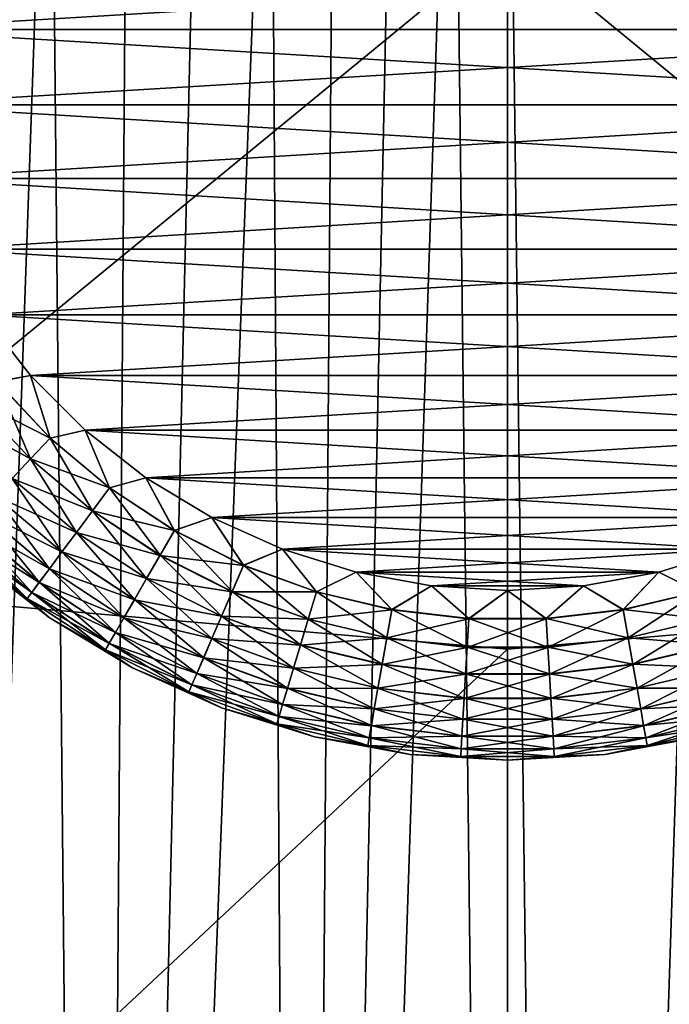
# Model space of a CAD drawing. Header units: metres. Extents: x -105 to 105, y -68 to 103.
# Tile 125 of 256: x -2.3 to 0.76, y -38.61 to -33.98. Entities that reach past the tile are written whole.
import ezdxf

# ---------------------------------------------------------------- set-up
doc = ezdxf.new("R2010")
doc.units = ezdxf.units.M
doc.layers.add('solid_FIT-BATH-150_SW0001', color=7, linetype='CONTINUOUS')
doc.layers.add('solid_FIT-BATH-150_SW0001_01', color=7, linetype='CONTINUOUS')

msp = doc.modelspace()

# ---------------------------------------------------------------- linework, layer by layer
at = {"layer": 'solid_FIT-BATH-150_SW0001'}
for points in [[(-0.97621, -53.370361, -16.495653), (-0.255605, -31.696634, -18.391859), (-0.000385, -53.413933, -16.49184)], [(-0.97621, -53.370361, -16.495653), (-0.526307, -31.706495, -18.390995), (-0.255605, -31.696634, -18.391859)], [(-0.97621, -53.370361, -16.495653), (-0.812597, -31.72406, -18.38946), (-0.526307, -31.706495, -18.390995)], [(-0.255605, -31.696634, -18.391859), (0.000429, -31.693817, -18.392105), (-0.000385, -53.413933, -16.49184)], [(0.000429, -31.693817, -18.392105), (0.271908, -53.410732, -16.492121), (-0.000385, -53.413933, -16.49184)], [(-1.944135, -53.239704, -16.507084), (-1.440909, -31.789108, -18.383768), (-1.116746, -31.750839, -18.387115)], [(-0.97621, -53.370361, -16.495653), (-1.944135, -53.239704, -16.507084), (-1.116746, -31.750839, -18.387115)], [(-0.97621, -53.370361, -16.495653), (-1.116746, -31.750839, -18.387115), (-0.812597, -31.72406, -18.38946)], [(-1.944135, -53.239704, -16.507084), (-1.786311, -31.840689, -18.379255), (-1.440909, -31.789108, -18.383768)], [(-1.944135, -53.239704, -16.507084), (-2.154369, -31.90782, -18.373383), (-1.786311, -31.840689, -18.379255)], [(-2.899667, -53.02272, -16.526068), (-2.546291, -31.99419, -18.365826), (-2.154369, -31.90782, -18.373383)], [(-1.944135, -53.239704, -16.507084), (-2.899667, -53.02272, -16.526068), (-2.154369, -31.90782, -18.373383)], [(2.978609, -34.02264, 59.796501), (-2.978609, -34.02264, 59.796501), (-3, -33.664112, 59.796501)], [(3, -33.664112, 59.796501), (2.978609, -34.02264, 59.796501), (-3, -33.664112, 59.796501)], [(3, -33.664112, 72.796501), (-3, -33.664112, 72.796501), (-2.978609, -34.02264, 72.796501)], [(2.913842, -34.377296, 59.796501), (-2.913842, -34.377296, 59.796501), (-2.978609, -34.02264, 59.796501)], [(2.978609, -34.02264, 59.796501), (2.913842, -34.377296, 59.796501), (-2.978609, -34.02264, 59.796501)], [(2.978609, -34.02264, 72.796501), (-2.978609, -34.02264, 72.796501), (-2.913842, -34.377296, 72.796501)], [(2.806345, -34.724472, 59.796501), (-2.806345, -34.724472, 59.796501), (-2.913842, -34.377296, 59.796501)], [(2.913842, -34.377296, 59.796501), (2.806345, -34.724472, 59.796501), (-2.913842, -34.377296, 59.796501)], [(2.913842, -34.377296, 72.796501), (-2.913842, -34.377296, 72.796501), (-2.806345, -34.724472, 72.796501)], [(2.657243, -35.056507, 59.796501), (-2.657243, -35.056507, 59.796501), (-2.806345, -34.724472, 59.796501)], [(2.806345, -34.724472, 59.796501), (2.657243, -35.056507, 59.796501), (-2.806345, -34.724472, 59.796501)], [(2.806345, -34.724472, 72.796501), (-2.806345, -34.724472, 72.796501), (-2.657243, -35.056507, 72.796501)], [(2.469726, -35.367111, 59.796501), (-2.469726, -35.367111, 59.796501), (-2.657243, -35.056507, 59.796501)], [(2.657243, -35.056507, 59.796501), (2.469726, -35.367111, 59.796501), (-2.657243, -35.056507, 59.796501)], [(2.657243, -35.056507, 72.796501), (-2.657243, -35.056507, 72.796501), (-2.469726, -35.367111, 72.796501)], [(2.246075, -35.652824, 59.796501), (-2.246075, -35.652824, 59.796501), (-2.469726, -35.367111, 59.796501)], [(-2.404551, -35.68177, 59.808655), (-2.469726, -35.367111, 59.796501), (-2.246075, -35.652824, 59.796501)], [(2.469726, -35.367111, 59.796501), (2.246075, -35.652824, 59.796501), (-2.469726, -35.367111, 59.796501)], [(-2.246075, -35.652824, 72.796501), (-2.469726, -35.367111, 72.796501), (-2.403814, -35.681152, 72.784515)], [(2.469726, -35.367111, 72.796501), (-2.469726, -35.367111, 72.796501), (-2.246075, -35.652824, 72.796501)], [(-2.404551, -35.68177, 59.808655), (-2.246075, -35.652824, 59.796501), (-2.154057, -35.947277, 59.808655)], [(-2.246075, -35.652824, 72.796501), (-2.403814, -35.681152, 72.784515), (-2.153396, -35.946579, 72.784515)], [(1.988714, -35.910187, 59.796501), (-1.988714, -35.910187, 59.796501), (-2.246075, -35.652824, 59.796501)], [(-2.154057, -35.947277, 59.808655), (-2.246075, -35.652824, 59.796501), (-1.988714, -35.910187, 59.796501)], [(2.246075, -35.652824, 59.796501), (1.988714, -35.910187, 59.796501), (-2.246075, -35.652824, 59.796501)], [(-1.988714, -35.910187, 72.796501), (-2.246075, -35.652824, 72.796501), (-2.153396, -35.946579, 72.784515)], [(2.246075, -35.652824, 72.796501), (-2.246075, -35.652824, 72.796501), (-1.988714, -35.910187, 72.796501)], [(-2.404551, -35.68177, 59.808655), (-2.154057, -35.947277, 59.808655), (-2.507836, -35.768436, 59.844795)], [(-2.403814, -35.681152, 72.784515), (-2.507132, -35.767845, 72.748543), (-2.245951, -36.044682, 72.748543)], [(-2.153396, -35.946579, 72.784515), (-2.403814, -35.681152, 72.784515), (-2.245951, -36.044682, 72.748543)], [(-2.507836, -35.768436, 59.844795), (-2.246582, -36.045349, 59.844795), (-2.604736, -35.849747, 59.90382)], [(-2.154057, -35.947277, 59.808655), (-2.246582, -36.045349, 59.844795), (-2.507836, -35.768436, 59.844795)], [(-2.245951, -36.044682, 72.748543), (-2.507132, -35.767845, 72.748543), (-2.332807, -36.136742, 72.689674)], [(-2.246582, -36.045349, 59.844795), (-2.333388, -36.13736, 59.90382), (-2.604736, -35.849747, 59.90382)], [(-2.154057, -35.947277, 59.808655), (-1.988714, -35.910187, 59.796501), (-1.874432, -36.181911, 59.808655)], [(-1.988714, -35.910187, 72.796501), (-2.153396, -35.946579, 72.784515), (-1.873857, -36.181141, 72.784515)], [(1.702998, -36.133839, 59.796501), (-1.702998, -36.133839, 59.796501), (-1.988714, -35.910187, 59.796501)], [(-1.874432, -36.181911, 59.808655), (-1.988714, -35.910187, 59.796501), (-1.702998, -36.133839, 59.796501)], [(1.988714, -35.910187, 59.796501), (1.702998, -36.133839, 59.796501), (-1.988714, -35.910187, 59.796501)], [(-1.702998, -36.133839, 72.796501), (-1.988714, -35.910187, 72.796501), (-1.873857, -36.181141, 72.784515)], [(1.988714, -35.910187, 72.796501), (-1.988714, -35.910187, 72.796501), (-1.702998, -36.133839, 72.796501)], [(-2.154057, -35.947277, 59.808655), (-1.874432, -36.181911, 59.808655), (-2.246582, -36.045349, 59.844795)], [(-2.153396, -35.946579, 72.784515), (-2.245951, -36.044682, 72.748543), (-1.954398, -36.289322, 72.748543)], [(-1.873857, -36.181141, 72.784515), (-2.153396, -35.946579, 72.784515), (-1.954398, -36.289322, 72.748543)], [(-2.246582, -36.045349, 59.844795), (-1.954946, -36.290062, 59.844795), (-2.333388, -36.13736, 59.90382)], [(-2.245951, -36.044682, 72.748543), (-2.332807, -36.136742, 72.689674), (-2.029978, -36.390846, 72.689674)], [(-1.874432, -36.181911, 59.808655), (-1.954946, -36.290062, 59.844795), (-2.246582, -36.045349, 59.844795)], [(-1.954398, -36.289322, 72.748543), (-2.245951, -36.044682, 72.748543), (-2.029978, -36.390846, 72.689674)], [(-2.333388, -36.13736, 59.90382), (-2.030484, -36.391525, 59.90382), (-2.411831, -36.220505, 59.983936)], [(-2.332807, -36.136742, 72.689674), (-2.411317, -36.219959, 72.609695), (-2.098297, -36.482613, 72.609695)], [(-1.954946, -36.290062, 59.844795), (-2.030484, -36.391525, 59.90382), (-2.333388, -36.13736, 59.90382)], [(-2.029978, -36.390846, 72.689674), (-2.332807, -36.136742, 72.689674), (-2.098297, -36.482613, 72.609695)], [(-1.874432, -36.181911, 59.808655), (-1.702998, -36.133839, 59.796501), (-1.569459, -36.382496, 59.808655)], [(-1.702998, -36.133839, 72.796501), (-1.873857, -36.181141, 72.784515), (-1.568978, -36.38166, 72.784515)], [(1.392395, -36.321354, 59.796501), (-1.392395, -36.321354, 59.796501), (-1.702998, -36.133839, 59.796501)], [(-1.569459, -36.382496, 59.808655), (-1.702998, -36.133839, 59.796501), (-1.392395, -36.321354, 59.796501)], [(1.702998, -36.133839, 59.796501), (1.392395, -36.321354, 59.796501), (-1.702998, -36.133839, 59.796501)], [(-1.392395, -36.321354, 72.796501), (-1.702998, -36.133839, 72.796501), (-1.568978, -36.38166, 72.784515)], [(1.702998, -36.133839, 72.796501), (-1.702998, -36.133839, 72.796501), (-1.392395, -36.321354, 72.796501)], [(-1.874432, -36.181911, 59.808655), (-1.569459, -36.382496, 59.808655), (-1.954946, -36.290062, 59.844795)], [(-1.873857, -36.181141, 72.784515), (-1.954398, -36.289322, 72.748543), (-1.636414, -36.498466, 72.748543)], [(-1.568978, -36.38166, 72.784515), (-1.873857, -36.181141, 72.784515), (-1.636414, -36.498466, 72.748543)], [(-2.411831, -36.220505, 59.983936), (-2.098744, -36.483215, 59.983936), (-2.479524, -36.292255, 60.082699)], [(-2.411317, -36.219959, 72.609695), (-2.479093, -36.291798, 72.511055), (-2.157275, -36.561836, 72.511055)], [(-2.030484, -36.391525, 59.90382), (-2.098744, -36.483215, 59.983936), (-2.411831, -36.220505, 59.983936)], [(-2.098297, -36.482613, 72.609695), (-2.411317, -36.219959, 72.609695), (-2.157275, -36.561836, 72.511055)], [(-2.479524, -36.292255, 60.082699), (-2.15765, -36.56234, 60.082699), (-2.534406, -36.350426, 60.197105)], [(-2.479093, -36.291798, 72.511055), (-2.534071, -36.350071, 72.396744), (-2.205116, -36.626099, 72.396744)], [(-2.098744, -36.483215, 59.983936), (-2.15765, -36.56234, 60.082699), (-2.479524, -36.292255, 60.082699)], [(-2.157275, -36.561836, 72.511055), (-2.479093, -36.291798, 72.511055), (-2.205116, -36.626099, 72.396744)], [(-1.954946, -36.290062, 59.844795), (-1.636874, -36.49926, 59.844795), (-2.030484, -36.391525, 59.90382)], [(-1.954398, -36.289322, 72.748543), (-2.029978, -36.390846, 72.689674), (-1.699698, -36.608074, 72.689674)], [(-1.569459, -36.382496, 59.808655), (-1.636874, -36.49926, 59.844795), (-1.954946, -36.290062, 59.844795)], [(-1.636414, -36.498466, 72.748543), (-1.954398, -36.289322, 72.748543), (-1.699698, -36.608074, 72.689674)], [(-2.534406, -36.350426, 60.197105), (-2.205408, -36.626488, 60.197105), (-2.574806, -36.393246, 60.323673)], [(-2.534071, -36.350071, 72.396744), (-2.574577, -36.393005, 72.270248), (-2.240364, -36.673443, 72.270248)], [(-2.15765, -36.56234, 60.082699), (-2.205408, -36.626488, 60.197105), (-2.534406, -36.350426, 60.197105)], [(-2.205116, -36.626099, 72.396744), (-2.534071, -36.350071, 72.396744), (-2.240364, -36.673443, 72.270248)], [(-1.569459, -36.382496, 59.808655), (-1.392395, -36.321354, 59.796501), (-1.243262, -36.546318, 59.808655)], [(-1.392395, -36.321354, 72.796501), (-1.568978, -36.38166, 72.784515), (-1.242881, -36.545433, 72.784515)], [(1.060359, -36.470459, 59.796501), (-1.060359, -36.470459, 59.796501), (-1.392395, -36.321354, 59.796501)], [(-1.243262, -36.546318, 59.808655), (-1.392395, -36.321354, 59.796501), (-1.060359, -36.470459, 59.796501)], [(1.392395, -36.321354, 59.796501), (1.060359, -36.470459, 59.796501), (-1.392395, -36.321354, 59.796501)], [(-1.060359, -36.470459, 72.796501), (-1.392395, -36.321354, 72.796501), (-1.242881, -36.545433, 72.784515)], [(1.392395, -36.321354, 72.796501), (-1.392395, -36.321354, 72.796501), (-1.060359, -36.470459, 72.796501)], [(-2.574806, -36.393246, 60.323673), (-2.240563, -36.67371, 60.323673), (-2.599494, -36.419415, 60.458546)], [(-2.574577, -36.393005, 72.270248), (-2.599378, -36.419292, 72.135422), (-2.261945, -36.702431, 72.135422)], [(-2.205408, -36.626488, 60.197105), (-2.240563, -36.67371, 60.323673), (-2.574806, -36.393246, 60.323673)], [(-2.240364, -36.673443, 72.270248), (-2.574577, -36.393005, 72.270248), (-2.261945, -36.702431, 72.135422)], [(-2.030484, -36.391525, 59.90382), (-1.700121, -36.608807, 59.90382), (-2.098744, -36.483215, 59.983936)], [(-2.029978, -36.390846, 72.689674), (-2.098297, -36.482613, 72.609695), (-1.756901, -36.707153, 72.609695)], [(-1.636874, -36.49926, 59.844795), (-1.700121, -36.608807, 59.90382), (-2.030484, -36.391525, 59.90382)], [(-1.699698, -36.608074, 72.689674), (-2.029978, -36.390846, 72.689674), (-1.756901, -36.707153, 72.609695)], [(-1.569459, -36.382496, 59.808655), (-1.243262, -36.546318, 59.808655), (-1.636874, -36.49926, 59.844795)], [(-1.568978, -36.38166, 72.784515), (-1.636414, -36.498466, 72.748543), (-1.296301, -36.669277, 72.748543)], [(-1.242881, -36.545433, 72.784515), (-1.568978, -36.38166, 72.784515), (-1.296301, -36.669277, 72.748543)], [(-2.599494, -36.419415, 60.458546), (-2.262046, -36.702568, 60.458546), (-2.519866, -36.508453, 60.5965)], [(-2.240563, -36.67371, 60.323673), (-2.262046, -36.702568, 60.458546), (-2.599494, -36.419415, 60.458546)], [(-2.261945, -36.702431, 72.135422), (-2.599378, -36.419292, 72.135422), (-2.519866, -36.508453, 71.996498)], [(-2.098744, -36.483215, 59.983936), (-1.757275, -36.707802, 59.983936), (-2.15765, -36.56234, 60.082699)], [(-2.098297, -36.482613, 72.609695), (-2.157275, -36.561836, 72.511055), (-1.806283, -36.792686, 72.511055)], [(-1.700121, -36.608807, 59.90382), (-1.757275, -36.707802, 59.983936), (-2.098744, -36.483215, 59.983936)], [(-1.756901, -36.707153, 72.609695), (-2.098297, -36.482613, 72.609695), (-1.806283, -36.792686, 72.511055)], [(-1.243262, -36.546318, 59.808655), (-1.060359, -36.470459, 59.796501), (-0.900252, -36.671162, 59.808655)], [(-1.060359, -36.470459, 72.796501), (-1.242881, -36.545433, 72.784515), (-0.899976, -36.670242, 72.784515)], [(0.713183, -36.577953, 59.796501), (-0.713183, -36.577953, 59.796501), (-1.060359, -36.470459, 59.796501)], [(-0.900252, -36.671162, 59.808655), (-1.060359, -36.470459, 59.796501), (-0.713183, -36.577953, 59.796501)], [(1.060359, -36.470459, 59.796501), (0.713183, -36.577953, 59.796501), (-1.060359, -36.470459, 59.796501)], [(-0.713183, -36.577953, 72.796501), (-1.060359, -36.470459, 72.796501), (-0.899976, -36.670242, 72.784515)], [(1.060359, -36.470459, 72.796501), (-1.060359, -36.470459, 72.796501), (-0.713183, -36.577953, 72.796501)], [(-2.262046, -36.702568, 60.458546), (-2.158646, -36.791451, 60.5965), (-2.519866, -36.508453, 60.5965)], [(-2.519866, -36.508453, 71.996498), (-2.519866, -36.508453, 60.5965), (-2.158646, -36.791451, 60.5965)], [(-2.158646, -36.791451, 71.996498), (-2.519866, -36.508453, 71.996498), (-2.158646, -36.791451, 60.5965)], [(-2.261945, -36.702431, 72.135422), (-2.519866, -36.508453, 71.996498), (-2.158646, -36.791451, 71.996498)], [(-1.636874, -36.49926, 59.844795), (-1.296665, -36.67012, 59.844795), (-1.700121, -36.608807, 59.90382)], [(-1.636414, -36.498466, 72.748543), (-1.699698, -36.608074, 72.689674), (-1.346432, -36.785492, 72.689674)], [(-1.243262, -36.546318, 59.808655), (-1.296665, -36.67012, 59.844795), (-1.636874, -36.49926, 59.844795)], [(-1.296301, -36.669277, 72.748543), (-1.636414, -36.498466, 72.748543), (-1.346432, -36.785492, 72.689674)], [(-2.15765, -36.56234, 60.082699), (-1.806597, -36.793232, 60.082699), (-2.205408, -36.626488, 60.197105)], [(-2.157275, -36.561836, 72.511055), (-2.205116, -36.626099, 72.396744), (-1.84634, -36.862068, 72.396744)], [(-1.757275, -36.707802, 59.983936), (-1.806597, -36.793232, 60.082699), (-2.15765, -36.56234, 60.082699)], [(-1.806283, -36.792686, 72.511055), (-2.157275, -36.561836, 72.511055), (-1.84634, -36.862068, 72.396744)], [(-1.243262, -36.546318, 59.808655), (-0.900252, -36.671162, 59.808655), (-1.296665, -36.67012, 59.844795)], [(-1.242881, -36.545433, 72.784515), (-1.296301, -36.669277, 72.748543), (-0.938658, -36.799446, 72.748543)], [(-0.899976, -36.670242, 72.784515), (-1.242881, -36.545433, 72.784515), (-0.938658, -36.799446, 72.748543)], [(-0.900252, -36.671162, 59.808655), (-0.713183, -36.577953, 59.796501), (-0.545067, -36.755344, 59.808655)], [(-0.713183, -36.577953, 72.796501), (-0.899976, -36.670242, 72.784515), (-0.5449, -36.754395, 72.784515)], [(0.358527, -36.642719, 59.796501), (-0.358527, -36.642719, 59.796501), (-0.713183, -36.577953, 59.796501)], [(-0.545067, -36.755344, 59.808655), (-0.713183, -36.577953, 59.796501), (-0.358527, -36.642719, 59.796501)], [(0.713183, -36.577953, 59.796501), (0.358527, -36.642719, 59.796501), (-0.713183, -36.577953, 59.796501)], [(-0.358527, -36.642719, 72.796501), (-0.713183, -36.577953, 72.796501), (-0.5449, -36.754395, 72.784515)], [(0.713183, -36.577953, 72.796501), (-0.713183, -36.577953, 72.796501), (-0.358527, -36.642719, 72.796501)], [(-2.205408, -36.626488, 60.197105), (-1.846585, -36.862492, 60.197105), (-2.240563, -36.67371, 60.323673)], [(-2.205116, -36.626099, 72.396744), (-2.240364, -36.673443, 72.270248), (-1.875853, -36.913185, 72.270248)], [(-1.806597, -36.793232, 60.082699), (-1.846585, -36.862492, 60.197105), (-2.205408, -36.626488, 60.197105)], [(-1.84634, -36.862068, 72.396744), (-2.205116, -36.626099, 72.396744), (-1.875853, -36.913185, 72.270248)], [(-1.700121, -36.608807, 59.90382), (-1.346767, -36.78627, 59.90382), (-1.757275, -36.707802, 59.983936)], [(-1.699698, -36.608074, 72.689674), (-1.756901, -36.707153, 72.609695), (-1.391746, -36.890541, 72.609695)], [(-1.296665, -36.67012, 59.844795), (-1.346767, -36.78627, 59.90382), (-1.700121, -36.608807, 59.90382)], [(-1.346432, -36.785492, 72.689674), (-1.699698, -36.608074, 72.689674), (-1.391746, -36.890541, 72.609695)], [(-2.240563, -36.67371, 60.323673), (-1.87602, -36.913475, 60.323673), (-2.262046, -36.702568, 60.458546)], [(-2.240364, -36.673443, 72.270248), (-2.261945, -36.702431, 72.135422), (-1.893923, -36.944485, 72.135422)], [(-1.846585, -36.862492, 60.197105), (-1.87602, -36.913475, 60.323673), (-2.240563, -36.67371, 60.323673)], [(-1.875853, -36.913185, 72.270248), (-2.240364, -36.673443, 72.270248), (-1.893923, -36.944485, 72.135422)], [(-1.296665, -36.67012, 59.844795), (-0.938921, -36.800327, 59.844795), (-1.346767, -36.78627, 59.90382)], [(-1.296301, -36.669277, 72.748543), (-1.346432, -36.785492, 72.689674), (-0.974958, -36.920696, 72.689674)], [(-0.900252, -36.671162, 59.808655), (-0.938921, -36.800327, 59.844795), (-1.296665, -36.67012, 59.844795)], [(-0.938658, -36.799446, 72.748543), (-1.296301, -36.669277, 72.748543), (-0.974958, -36.920696, 72.689674)], [(-0.900252, -36.671162, 59.808655), (-0.545067, -36.755344, 59.808655), (-0.938921, -36.800327, 59.844795)], [(-0.899976, -36.670242, 72.784515), (-0.938658, -36.799446, 72.748543), (-0.568321, -36.887218, 72.748543)], [(-0.5449, -36.754395, 72.784515), (-0.899976, -36.670242, 72.784515), (-0.568321, -36.887218, 72.748543)], [(-0.545067, -36.755344, 59.808655), (-0.358527, -36.642719, 59.796501), (-0.182512, -36.797722, 59.808655)], [(-0.358527, -36.642719, 72.796501), (-0.5449, -36.754395, 72.784515), (-0.182456, -36.796761, 72.784515)], [(0.358527, -36.642719, 59.796501), (0, -36.664112, 59.796501), (-0.358527, -36.642719, 59.796501)], [(-0.182512, -36.797722, 59.808655), (-0.358527, -36.642719, 59.796501), (0, -36.664112, 59.796501)], [(0, -36.664112, 72.796501), (-0.358527, -36.642719, 72.796501), (-0.182456, -36.796761, 72.784515)], [(0.358527, -36.642719, 72.796501), (-0.358527, -36.642719, 72.796501), (0, -36.664112, 72.796501)], [(-2.262046, -36.702568, 60.458546), (-1.894008, -36.94463, 60.458546), (-2.158646, -36.791451, 60.5965)], [(-1.87602, -36.913475, 60.323673), (-1.894008, -36.94463, 60.458546), (-2.262046, -36.702568, 60.458546)], [(-1.893923, -36.944485, 72.135422), (-2.261945, -36.702431, 72.135422), (-2.158646, -36.791451, 71.996498)], [(-1.757275, -36.707802, 59.983936), (-1.392043, -36.891228, 59.983936), (-1.806597, -36.793232, 60.082699)], [(-1.756901, -36.707153, 72.609695), (-1.806283, -36.792686, 72.511055), (-1.430864, -36.981228, 72.511055)], [(-1.346767, -36.78627, 59.90382), (-1.392043, -36.891228, 59.983936), (-1.757275, -36.707802, 59.983936)], [(-1.391746, -36.890541, 72.609695), (-1.756901, -36.707153, 72.609695), (-1.430864, -36.981228, 72.511055)], [(-0.545067, -36.755344, 59.808655), (-0.56848, -36.888123, 59.844795), (-0.938921, -36.800327, 59.844795)], [(-0.545067, -36.755344, 59.808655), (-0.182512, -36.797722, 59.808655), (-0.56848, -36.888123, 59.844795)], [(-0.5449, -36.754395, 72.784515), (-0.568321, -36.887218, 72.748543), (-0.190298, -36.931404, 72.748543)], [(-0.182456, -36.796761, 72.784515), (-0.5449, -36.754395, 72.784515), (-0.190298, -36.931404, 72.748543)], [(-1.894008, -36.94463, 60.458546), (-1.765948, -37.028847, 60.5965), (-2.158646, -36.791451, 60.5965)], [(-2.158646, -36.791451, 71.996498), (-2.158646, -36.791451, 60.5965), (-1.765948, -37.028847, 60.5965)], [(-1.765948, -37.028847, 71.996498), (-2.158646, -36.791451, 71.996498), (-1.765948, -37.028847, 60.5965)], [(-1.893923, -36.944485, 72.135422), (-2.158646, -36.791451, 71.996498), (-1.765948, -37.028847, 71.996498)], [(-1.806597, -36.793232, 60.082699), (-1.431113, -36.981804, 60.082699), (-1.846585, -36.862492, 60.197105)], [(-1.806283, -36.792686, 72.511055), (-1.84634, -36.862068, 72.396744), (-1.462596, -37.05479, 72.396744)], [(-1.392043, -36.891228, 59.983936), (-1.431113, -36.981804, 60.082699), (-1.806597, -36.793232, 60.082699)], [(-1.430864, -36.981228, 72.511055), (-1.806283, -36.792686, 72.511055), (-1.462596, -37.05479, 72.396744)], [(-1.346767, -36.78627, 59.90382), (-0.9752, -36.921509, 59.90382), (-1.392043, -36.891228, 59.983936)], [(-1.346432, -36.785492, 72.689674), (-1.391746, -36.890541, 72.609695), (-1.00777, -37.030296, 72.609695)], [(-0.938921, -36.800327, 59.844795), (-0.9752, -36.921509, 59.90382), (-1.346767, -36.78627, 59.90382)], [(-0.974958, -36.920696, 72.689674), (-1.346432, -36.785492, 72.689674), (-1.00777, -37.030296, 72.609695)], [(-0.938921, -36.800327, 59.844795), (-0.56848, -36.888123, 59.844795), (-0.9752, -36.921509, 59.90382)], [(-0.938658, -36.799446, 72.748543), (-0.974958, -36.920696, 72.689674), (-0.590299, -37.011864, 72.689674)], [(-0.568321, -36.887218, 72.748543), (-0.938658, -36.799446, 72.748543), (-0.590299, -37.011864, 72.689674)], [(-0.182512, -36.797722, 59.808655), (-0.190351, -36.93232, 59.844795), (-0.56848, -36.888123, 59.844795)], [(0.182512, -36.797722, 59.808655), (0.190351, -36.93232, 59.844795), (-0.190351, -36.93232, 59.844795)], [(-0.182512, -36.797722, 59.808655), (0.182512, -36.797722, 59.808655), (-0.190351, -36.93232, 59.844795)], [(-1.846585, -36.862492, 60.197105), (-1.46279, -37.055241, 60.197105), (-1.87602, -36.913475, 60.323673)], [(-1.84634, -36.862068, 72.396744), (-1.875853, -36.913185, 72.270248), (-1.485975, -37.10899, 72.270248)], [(-1.431113, -36.981804, 60.082699), (-1.46279, -37.055241, 60.197105), (-1.846585, -36.862492, 60.197105)], [(-1.462596, -37.05479, 72.396744), (-1.84634, -36.862068, 72.396744), (-1.485975, -37.10899, 72.270248)], [(-1.392043, -36.891228, 59.983936), (-1.007985, -37.031013, 59.983936), (-1.431113, -36.981804, 60.082699)], [(-1.391746, -36.890541, 72.609695), (-1.430864, -36.981228, 72.511055), (-1.036096, -37.124912, 72.511055)], [(-0.9752, -36.921509, 59.90382), (-1.007985, -37.031013, 59.983936), (-1.392043, -36.891228, 59.983936)], [(-1.00777, -37.030296, 72.609695), (-1.391746, -36.890541, 72.609695), (-1.036096, -37.124912, 72.511055)], [(-0.56848, -36.888123, 59.844795), (-0.590446, -37.012695, 59.90382), (-0.9752, -36.921509, 59.90382)], [(-0.56848, -36.888123, 59.844795), (-0.190351, -36.93232, 59.844795), (-0.590446, -37.012695, 59.90382)], [(-0.568321, -36.887218, 72.748543), (-0.590299, -37.011864, 72.689674), (-0.197657, -37.057755, 72.689674)], [(-0.190298, -36.931404, 72.748543), (-0.568321, -36.887218, 72.748543), (-0.197657, -37.057755, 72.689674)], [(-1.87602, -36.913475, 60.323673), (-1.486107, -37.109295, 60.323673), (-1.894008, -36.94463, 60.458546)], [(-1.894008, -36.94463, 60.458546), (-1.500356, -37.14233, 60.458546), (-1.765948, -37.028847, 60.5965)], [(-1.486107, -37.109295, 60.323673), (-1.500356, -37.14233, 60.458546), (-1.894008, -36.94463, 60.458546)], [(-1.875853, -36.913185, 72.270248), (-1.893923, -36.944485, 72.135422), (-1.500289, -37.142174, 72.135422)], [(-1.500289, -37.142174, 72.135422), (-1.893923, -36.944485, 72.135422), (-1.765948, -37.028847, 71.996498)], [(-1.46279, -37.055241, 60.197105), (-1.486107, -37.109295, 60.323673), (-1.87602, -36.913475, 60.323673)], [(-1.485975, -37.10899, 72.270248), (-1.875853, -36.913185, 72.270248), (-1.500289, -37.142174, 72.135422)], [(-0.9752, -36.921509, 59.90382), (-0.590446, -37.012695, 59.90382), (-1.007985, -37.031013, 59.983936)], [(-0.974958, -36.920696, 72.689674), (-1.00777, -37.030296, 72.609695), (-0.610165, -37.124531, 72.609695)], [(-0.590299, -37.011864, 72.689674), (-0.974958, -36.920696, 72.689674), (-0.610165, -37.124531, 72.609695)], [(-0.190351, -36.93232, 59.844795), (-0.197706, -37.058601, 59.90382), (-0.590446, -37.012695, 59.90382)], [(0.190351, -36.93232, 59.844795), (0.197706, -37.058601, 59.90382), (-0.197706, -37.058601, 59.90382)], [(-0.190351, -36.93232, 59.844795), (0.190351, -36.93232, 59.844795), (-0.197706, -37.058601, 59.90382)], [(-1.431113, -36.981804, 60.082699), (-1.036276, -37.125515, 60.082699), (-1.46279, -37.055241, 60.197105)], [(-1.430864, -36.981228, 72.511055), (-1.462596, -37.05479, 72.396744), (-1.059073, -37.20166, 72.396744)], [(-1.007985, -37.031013, 59.983936), (-1.036276, -37.125515, 60.082699), (-1.431113, -36.981804, 60.082699)], [(-1.036096, -37.124912, 72.511055), (-1.430864, -36.981228, 72.511055), (-1.059073, -37.20166, 72.396744)], [(-1.500356, -37.14233, 60.458546), (-1.347499, -37.217175, 60.5965), (-1.765948, -37.028847, 60.5965)], [(-1.765948, -37.028847, 71.996498), (-1.765948, -37.028847, 60.5965), (-1.347499, -37.217175, 60.5965)], [(-1.347499, -37.217175, 71.996498), (-1.765948, -37.028847, 71.996498), (-1.347499, -37.217175, 60.5965)], [(-1.500289, -37.142174, 72.135422), (-1.765948, -37.028847, 71.996498), (-1.347499, -37.217175, 71.996498)], [(-1.007985, -37.031013, 59.983936), (-0.610295, -37.125271, 59.983936), (-1.036276, -37.125515, 60.082699)], [(-1.00777, -37.030296, 72.609695), (-1.036096, -37.124912, 72.511055), (-0.627316, -37.221794, 72.511055)], [(-0.590446, -37.012695, 59.90382), (-0.610295, -37.125271, 59.983936), (-1.007985, -37.031013, 59.983936)], [(-0.610165, -37.124531, 72.609695), (-1.00777, -37.030296, 72.609695), (-0.627316, -37.221794, 72.511055)], [(-0.590446, -37.012695, 59.90382), (-0.197706, -37.058601, 59.90382), (-0.610295, -37.125271, 59.983936)], [(-0.590299, -37.011864, 72.689674), (-0.610165, -37.124531, 72.609695), (-0.204309, -37.17197, 72.609695)], [(-0.197657, -37.057755, 72.689674), (-0.590299, -37.011864, 72.689674), (-0.204309, -37.17197, 72.609695)], [(-1.46279, -37.055241, 60.197105), (-1.059213, -37.202129, 60.197105), (-1.486107, -37.109295, 60.323673)], [(-1.462596, -37.05479, 72.396744), (-1.485975, -37.10899, 72.270248), (-1.076002, -37.258205, 72.270248)], [(-1.036276, -37.125515, 60.082699), (-1.059213, -37.202129, 60.197105), (-1.46279, -37.055241, 60.197105)], [(-1.059073, -37.20166, 72.396744), (-1.462596, -37.05479, 72.396744), (-1.076002, -37.258205, 72.270248)], [(-0.197706, -37.058601, 59.90382), (-0.204353, -37.172718, 59.983936), (-0.610295, -37.125271, 59.983936)], [(0.197706, -37.058601, 59.90382), (0.204353, -37.172718, 59.983936), (-0.204353, -37.172718, 59.983936)], [(-0.197706, -37.058601, 59.90382), (0.197706, -37.058601, 59.90382), (-0.204353, -37.172718, 59.983936)], [(-1.486107, -37.109295, 60.323673), (-1.076097, -37.258526, 60.323673), (-1.500356, -37.14233, 60.458546)], [(-1.485975, -37.10899, 72.270248), (-1.500289, -37.142174, 72.135422), (-1.086367, -37.292828, 72.135422)], [(-1.059213, -37.202129, 60.197105), (-1.076097, -37.258526, 60.323673), (-1.486107, -37.109295, 60.323673)], [(-1.076002, -37.258205, 72.270248), (-1.485975, -37.10899, 72.270248), (-1.086367, -37.292828, 72.135422)], [(-1.036276, -37.125515, 60.082699), (-0.627425, -37.222412, 60.082699), (-1.059213, -37.202129, 60.197105)], [(-1.036096, -37.124912, 72.511055), (-1.059073, -37.20166, 72.396744), (-0.641227, -37.300694, 72.396744)], [(-0.610295, -37.125271, 59.983936), (-0.627425, -37.222412, 60.082699), (-1.036276, -37.125515, 60.082699)], [(-0.627316, -37.221794, 72.511055), (-1.036096, -37.124912, 72.511055), (-0.641227, -37.300694, 72.396744)], [(-0.610295, -37.125271, 59.983936), (-0.204353, -37.172718, 59.983936), (-0.627425, -37.222412, 60.082699)], [(-0.610165, -37.124531, 72.609695), (-0.627316, -37.221794, 72.511055), (-0.210052, -37.270565, 72.511055)], [(-0.204309, -37.17197, 72.609695), (-0.610165, -37.124531, 72.609695), (-0.210052, -37.270565, 72.511055)], [(-1.500356, -37.14233, 60.458546), (-1.086415, -37.292992, 60.458546), (-1.347499, -37.217175, 60.5965)], [(-1.076097, -37.258526, 60.323673), (-1.086415, -37.292992, 60.458546), (-1.500356, -37.14233, 60.458546)], [(-1.086367, -37.292828, 72.135422), (-1.500289, -37.142174, 72.135422), (-1.347499, -37.217175, 71.996498)], [(-0.204353, -37.172718, 59.983936), (-0.210089, -37.271194, 60.082699), (-0.627425, -37.222412, 60.082699)], [(0.204353, -37.172718, 59.983936), (0.210089, -37.271194, 60.082699), (-0.210089, -37.271194, 60.082699)], [(-0.204353, -37.172718, 59.983936), (0.204353, -37.172718, 59.983936), (-0.210089, -37.271194, 60.082699)], [(-1.086415, -37.292992, 60.458546), (-0.9094, -37.353691, 60.5965), (-1.347499, -37.217175, 60.5965)], [(-1.347499, -37.217175, 71.996498), (-1.347499, -37.217175, 60.5965), (-0.9094, -37.353691, 60.5965)], [(-0.9094, -37.353691, 71.996498), (-1.347499, -37.217175, 71.996498), (-0.9094, -37.353691, 60.5965)], [(-1.086367, -37.292828, 72.135422), (-1.347499, -37.217175, 71.996498), (-0.9094, -37.353691, 71.996498)], [(-1.059213, -37.202129, 60.197105), (-0.641312, -37.301174, 60.197105), (-1.076097, -37.258526, 60.323673)], [(-1.059073, -37.20166, 72.396744), (-1.076002, -37.258205, 72.270248), (-0.651477, -37.358822, 72.270248)], [(-0.627425, -37.222412, 60.082699), (-0.641312, -37.301174, 60.197105), (-1.059213, -37.202129, 60.197105)], [(-0.641227, -37.300694, 72.396744), (-1.059073, -37.20166, 72.396744), (-0.651477, -37.358822, 72.270248)], [(-0.627425, -37.222412, 60.082699), (-0.210089, -37.271194, 60.082699), (-0.641312, -37.301174, 60.197105)], [(-0.627316, -37.221794, 72.511055), (-0.641227, -37.300694, 72.396744), (-0.21471, -37.350544, 72.396744)], [(-0.210052, -37.270565, 72.511055), (-0.627316, -37.221794, 72.511055), (-0.21471, -37.350544, 72.396744)], [(-1.076097, -37.258526, 60.323673), (-0.651535, -37.35915, 60.323673), (-1.086415, -37.292992, 60.458546)], [(-1.076002, -37.258205, 72.270248), (-1.086367, -37.292828, 72.135422), (-0.657753, -37.394413, 72.135422)], [(-0.641312, -37.301174, 60.197105), (-0.651535, -37.35915, 60.323673), (-1.076097, -37.258526, 60.323673)], [(-0.651477, -37.358822, 72.270248), (-1.076002, -37.258205, 72.270248), (-0.657753, -37.394413, 72.135422)], [(-0.210089, -37.271194, 60.082699), (-0.214739, -37.351032, 60.197105), (-0.641312, -37.301174, 60.197105)], [(0.210089, -37.271194, 60.082699), (0.214739, -37.351032, 60.197105), (-0.214739, -37.351032, 60.197105)], [(-0.210089, -37.271194, 60.082699), (0.210089, -37.271194, 60.082699), (-0.214739, -37.351032, 60.197105)], [(-1.086415, -37.292992, 60.458546), (-0.657782, -37.394577, 60.458546), (-0.9094, -37.353691, 60.5965)], [(-0.651535, -37.35915, 60.323673), (-0.657782, -37.394577, 60.458546), (-1.086415, -37.292992, 60.458546)], [(-0.657753, -37.394413, 72.135422), (-1.086367, -37.292828, 72.135422), (-0.9094, -37.353691, 71.996498)], [(-0.641312, -37.301174, 60.197105), (-0.214739, -37.351032, 60.197105), (-0.651535, -37.35915, 60.323673)], [(-0.641227, -37.300694, 72.396744), (-0.651477, -37.358822, 72.270248), (-0.218142, -37.40947, 72.270248)], [(-0.21471, -37.350544, 72.396744), (-0.641227, -37.300694, 72.396744), (-0.218142, -37.40947, 72.270248)], [(-0.657782, -37.394577, 60.458546), (-0.458039, -37.436405, 60.5965), (-0.9094, -37.353691, 60.5965)], [(-0.9094, -37.353691, 71.996498), (-0.9094, -37.353691, 60.5965), (-0.458039, -37.436405, 60.5965)], [(-0.458039, -37.436405, 71.996498), (-0.9094, -37.353691, 71.996498), (-0.458039, -37.436405, 60.5965)], [(-0.657753, -37.394413, 72.135422), (-0.9094, -37.353691, 71.996498), (-0.458039, -37.436405, 71.996498)], [(-0.651535, -37.35915, 60.323673), (-0.218162, -37.409805, 60.323673), (-0.657782, -37.394577, 60.458546)], [(-0.651477, -37.358822, 72.270248), (-0.657753, -37.394413, 72.135422), (-0.220244, -37.445549, 72.135422)], [(-0.214739, -37.351032, 60.197105), (-0.218162, -37.409805, 60.323673), (-0.651535, -37.35915, 60.323673)], [(-0.218142, -37.40947, 72.270248), (-0.651477, -37.358822, 72.270248), (-0.220244, -37.445549, 72.135422)], [(0.214739, -37.351032, 60.197105), (0.218162, -37.409805, 60.323673), (-0.218162, -37.409805, 60.323673)], [(-0.214739, -37.351032, 60.197105), (0.214739, -37.351032, 60.197105), (-0.218162, -37.409805, 60.323673)], [(-0.657782, -37.394577, 60.458546), (-0.220253, -37.445717, 60.458546), (-0.458039, -37.436405, 60.5965)], [(-0.218162, -37.409805, 60.323673), (-0.220253, -37.445717, 60.458546), (-0.657782, -37.394577, 60.458546)], [(-0.220244, -37.445549, 72.135422), (-0.657753, -37.394413, 72.135422), (-0.458039, -37.436405, 71.996498)], [(0.218162, -37.409805, 60.323673), (0.220253, -37.445717, 60.458546), (-0.220253, -37.445717, 60.458546)], [(-0.218162, -37.409805, 60.323673), (0.218162, -37.409805, 60.323673), (-0.220253, -37.445717, 60.458546)], [(-0.220253, -37.445717, 60.458546), (0, -37.464111, 60.5965), (-0.458039, -37.436405, 60.5965)], [(-0.458039, -37.436405, 71.996498), (-0.458039, -37.436405, 60.5965), (0, -37.464111, 60.5965)], [(-0.458039, -37.436405, 71.996498), (0, -37.464111, 60.5965), (0, -37.464111, 71.996498)], [(-0.220244, -37.445549, 72.135422), (-0.458039, -37.436405, 71.996498), (0, -37.464111, 71.996498)], [(-0.220253, -37.445717, 60.458546), (0.220253, -37.445717, 60.458546), (0, -37.464111, 60.5965)], [(0.220244, -37.445549, 72.135422), (-0.220244, -37.445549, 72.135422), (0, -37.464111, 71.996498)], [(0.220253, -37.445717, 60.458546), (0.458039, -37.436405, 60.5965), (0, -37.464111, 60.5965)]]:
    msp.add_3dface(points, dxfattribs=at)
at = {"layer": 'solid_FIT-BATH-150_SW0001_01'}
for points in [[(0.000429, -31.693817, -18.392105), (0.984183, -31.738108, -18.388229), (0.271908, -53.410732, -16.492121)], [(0.984183, -31.738108, -18.388229), (0.560216, -53.399582, -16.493097), (0.271908, -53.410732, -16.492121)], [(0.984183, -31.738108, -18.388229), (0.865722, -53.379581, -16.494846), (0.560216, -53.399582, -16.493097)], [(-3.685249, -32.756187, 14.792083), (-3.685249, -36.623608, 14.598901), (0.000001, -33.598991, 14.755466)], [(0.000001, -33.598991, 14.755466), (3.685249, -36.623516, 14.598906), (3.685249, -32.756107, 14.792087)], [(-3.685249, -36.623608, 14.598901), (0.000001, -36.941444, 14.586497), (0.000001, -33.598991, 14.755466)], [(0.000001, -33.598991, 14.755466), (0.000001, -36.941444, 14.586497), (3.685249, -36.623516, 14.598906)], [(3, -33.664112, 72.796501), (-2.978609, -34.02264, 72.796501), (2.978609, -34.02264, 72.796501)], [(2.978609, -34.02264, 72.796501), (-2.913842, -34.377296, 72.796501), (2.913842, -34.377296, 72.796501)], [(2.913842, -34.377296, 72.796501), (-2.806345, -34.724472, 72.796501), (2.806345, -34.724472, 72.796501)], [(2.806345, -34.724472, 72.796501), (-2.657243, -35.056507, 72.796501), (2.657243, -35.056507, 72.796501)], [(2.657243, -35.056507, 72.796501), (-2.469726, -35.367111, 72.796501), (2.469726, -35.367111, 72.796501)], [(2.469726, -35.367111, 72.796501), (-2.246075, -35.652824, 72.796501), (2.246075, -35.652824, 72.796501)], [(2.246075, -35.652824, 72.796501), (-1.988714, -35.910187, 72.796501), (1.988714, -35.910187, 72.796501)], [(1.988714, -35.910187, 72.796501), (-1.702998, -36.133839, 72.796501), (1.702998, -36.133839, 72.796501)], [(1.702998, -36.133839, 72.796501), (-1.392395, -36.321354, 72.796501), (1.392395, -36.321354, 72.796501)], [(1.392395, -36.321354, 72.796501), (-1.060359, -36.470459, 72.796501), (1.060359, -36.470459, 72.796501)], [(1.060359, -36.470459, 72.796501), (-0.713183, -36.577953, 72.796501), (0.713183, -36.577953, 72.796501)], [(0.900252, -36.671162, 59.808655), (0.713183, -36.577953, 59.796501), (1.060359, -36.470459, 59.796501)], [(1.060359, -36.470459, 72.796501), (0.713183, -36.577953, 72.796501), (0.899976, -36.670242, 72.784515)], [(0.713183, -36.577953, 72.796501), (-0.358527, -36.642719, 72.796501), (0.358527, -36.642719, 72.796501)], [(0.545067, -36.755344, 59.808655), (0.358527, -36.642719, 59.796501), (0.713183, -36.577953, 59.796501)], [(0.713183, -36.577953, 72.796501), (0.358527, -36.642719, 72.796501), (0.5449, -36.754395, 72.784515)], [(0.713183, -36.577953, 72.796501), (0.5449, -36.754395, 72.784515), (0.899976, -36.670242, 72.784515)], [(0.545067, -36.755344, 59.808655), (0.713183, -36.577953, 59.796501), (0.900252, -36.671162, 59.808655)], [(-3.685249, -36.623608, 14.598901), (-3.685249, -40.385082, 14.391267), (0.000001, -36.941444, 14.586497)], [(0.000001, -40.291946, 14.401626), (3.685249, -40.384987, 14.391273), (3.685249, -36.623516, 14.598906)], [(0.000001, -36.941444, 14.586497), (0.000001, -40.291946, 14.401626), (3.685249, -36.623516, 14.598906)], [(-0.182512, -36.797722, 59.808655), (0, -36.664112, 59.796501), (0.182512, -36.797722, 59.808655)], [(0, -36.664112, 72.796501), (-0.182456, -36.796761, 72.784515), (0.182456, -36.796761, 72.784515)], [(0.182512, -36.797722, 59.808655), (0, -36.664112, 59.796501), (0.358527, -36.642719, 59.796501)], [(0.358527, -36.642719, 72.796501), (0, -36.664112, 72.796501), (0.182456, -36.796761, 72.784515)], [(0.358527, -36.642719, 72.796501), (0.182456, -36.796761, 72.784515), (0.5449, -36.754395, 72.784515)], [(0.182512, -36.797722, 59.808655), (0.358527, -36.642719, 59.796501), (0.545067, -36.755344, 59.808655)], [(0.899976, -36.670242, 72.784515), (0.5449, -36.754395, 72.784515), (0.938658, -36.799446, 72.748543)], [(0.545067, -36.755344, 59.808655), (0.900252, -36.671162, 59.808655), (0.56848, -36.888123, 59.844795)], [(0.900252, -36.671162, 59.808655), (0.938921, -36.800327, 59.844795), (0.56848, -36.888123, 59.844795)], [(0.5449, -36.754395, 72.784515), (0.182456, -36.796761, 72.784515), (0.568321, -36.887218, 72.748543)], [(0.182512, -36.797722, 59.808655), (0.545067, -36.755344, 59.808655), (0.190351, -36.93232, 59.844795)], [(0.545067, -36.755344, 59.808655), (0.56848, -36.888123, 59.844795), (0.190351, -36.93232, 59.844795)], [(0.5449, -36.754395, 72.784515), (0.568321, -36.887218, 72.748543), (0.938658, -36.799446, 72.748543)], [(-0.182456, -36.796761, 72.784515), (-0.190298, -36.931404, 72.748543), (0.190298, -36.931404, 72.748543)], [(0.182456, -36.796761, 72.784515), (-0.182456, -36.796761, 72.784515), (0.190298, -36.931404, 72.748543)], [(0.182456, -36.796761, 72.784515), (0.190298, -36.931404, 72.748543), (0.568321, -36.887218, 72.748543)], [(0.938658, -36.799446, 72.748543), (0.568321, -36.887218, 72.748543), (0.974958, -36.920696, 72.689674)], [(0.56848, -36.888123, 59.844795), (0.938921, -36.800327, 59.844795), (0.590446, -37.012695, 59.90382)], [(0.938921, -36.800327, 59.844795), (0.9752, -36.921509, 59.90382), (0.590446, -37.012695, 59.90382)], [(0.568321, -36.887218, 72.748543), (0.190298, -36.931404, 72.748543), (0.590299, -37.011864, 72.689674)], [(0.190351, -36.93232, 59.844795), (0.56848, -36.888123, 59.844795), (0.197706, -37.058601, 59.90382)], [(0.56848, -36.888123, 59.844795), (0.590446, -37.012695, 59.90382), (0.197706, -37.058601, 59.90382)], [(0.568321, -36.887218, 72.748543), (0.590299, -37.011864, 72.689674), (0.974958, -36.920696, 72.689674)], [(-3.685249, -40.385082, 14.391267), (0.000001, -40.291946, 14.401626), (0.000001, -36.941444, 14.586497)], [(-0.190298, -36.931404, 72.748543), (-0.197657, -37.057755, 72.689674), (0.197657, -37.057755, 72.689674)], [(0.190298, -36.931404, 72.748543), (-0.190298, -36.931404, 72.748543), (0.197657, -37.057755, 72.689674)], [(0.190298, -36.931404, 72.748543), (0.197657, -37.057755, 72.689674), (0.590299, -37.011864, 72.689674)], [(0.974958, -36.920696, 72.689674), (0.590299, -37.011864, 72.689674), (1.00777, -37.030296, 72.609695)], [(0.590446, -37.012695, 59.90382), (0.9752, -36.921509, 59.90382), (0.610295, -37.125271, 59.983936)], [(0.9752, -36.921509, 59.90382), (1.007985, -37.031013, 59.983936), (0.610295, -37.125271, 59.983936)], [(0.590299, -37.011864, 72.689674), (0.197657, -37.057755, 72.689674), (0.610165, -37.124531, 72.609695)], [(0.197706, -37.058601, 59.90382), (0.590446, -37.012695, 59.90382), (0.204353, -37.172718, 59.983936)], [(0.590446, -37.012695, 59.90382), (0.610295, -37.125271, 59.983936), (0.204353, -37.172718, 59.983936)], [(0.590299, -37.011864, 72.689674), (0.610165, -37.124531, 72.609695), (1.00777, -37.030296, 72.609695)], [(1.00777, -37.030296, 72.609695), (0.610165, -37.124531, 72.609695), (1.036096, -37.124912, 72.511055)], [(0.610295, -37.125271, 59.983936), (1.007985, -37.031013, 59.983936), (0.627425, -37.222412, 60.082699)], [(1.007985, -37.031013, 59.983936), (1.036276, -37.125515, 60.082699), (0.627425, -37.222412, 60.082699)], [(-0.197657, -37.057755, 72.689674), (-0.204309, -37.17197, 72.609695), (0.204309, -37.17197, 72.609695)], [(0.197657, -37.057755, 72.689674), (-0.197657, -37.057755, 72.689674), (0.204309, -37.17197, 72.609695)], [(0.197657, -37.057755, 72.689674), (0.204309, -37.17197, 72.609695), (0.610165, -37.124531, 72.609695)], [(0.610165, -37.124531, 72.609695), (0.204309, -37.17197, 72.609695), (0.627316, -37.221794, 72.511055)], [(0.204353, -37.172718, 59.983936), (0.610295, -37.125271, 59.983936), (0.210089, -37.271194, 60.082699)], [(0.610295, -37.125271, 59.983936), (0.627425, -37.222412, 60.082699), (0.210089, -37.271194, 60.082699)], [(0.610165, -37.124531, 72.609695), (0.627316, -37.221794, 72.511055), (1.036096, -37.124912, 72.511055)], [(1.036096, -37.124912, 72.511055), (0.627316, -37.221794, 72.511055), (1.059073, -37.20166, 72.396744)], [(0.627425, -37.222412, 60.082699), (1.036276, -37.125515, 60.082699), (0.641312, -37.301174, 60.197105)], [(1.036276, -37.125515, 60.082699), (1.059213, -37.202129, 60.197105), (0.641312, -37.301174, 60.197105)], [(-0.204309, -37.17197, 72.609695), (-0.210052, -37.270565, 72.511055), (0.210052, -37.270565, 72.511055)], [(0.204309, -37.17197, 72.609695), (-0.204309, -37.17197, 72.609695), (0.210052, -37.270565, 72.511055)], [(0.204309, -37.17197, 72.609695), (0.210052, -37.270565, 72.511055), (0.627316, -37.221794, 72.511055)], [(0.627316, -37.221794, 72.511055), (0.210052, -37.270565, 72.511055), (0.641227, -37.300694, 72.396744)], [(0.210089, -37.271194, 60.082699), (0.627425, -37.222412, 60.082699), (0.214739, -37.351032, 60.197105)], [(0.627425, -37.222412, 60.082699), (0.641312, -37.301174, 60.197105), (0.214739, -37.351032, 60.197105)], [(0.627316, -37.221794, 72.511055), (0.641227, -37.300694, 72.396744), (1.059073, -37.20166, 72.396744)], [(1.059073, -37.20166, 72.396744), (0.641227, -37.300694, 72.396744), (1.076002, -37.258205, 72.270248)], [(0.641312, -37.301174, 60.197105), (1.059213, -37.202129, 60.197105), (0.651535, -37.35915, 60.323673)], [(1.059213, -37.202129, 60.197105), (1.076097, -37.258526, 60.323673), (0.651535, -37.35915, 60.323673)], [(-0.210052, -37.270565, 72.511055), (-0.21471, -37.350544, 72.396744), (0.21471, -37.350544, 72.396744)], [(0.210052, -37.270565, 72.511055), (-0.210052, -37.270565, 72.511055), (0.21471, -37.350544, 72.396744)], [(0.210052, -37.270565, 72.511055), (0.21471, -37.350544, 72.396744), (0.641227, -37.300694, 72.396744)], [(0.641227, -37.300694, 72.396744), (0.651477, -37.358822, 72.270248), (1.076002, -37.258205, 72.270248)], [(1.076002, -37.258205, 72.270248), (0.651477, -37.358822, 72.270248), (1.086367, -37.292828, 72.135422)], [(0.651535, -37.35915, 60.323673), (1.076097, -37.258526, 60.323673), (0.657782, -37.394577, 60.458546)], [(1.076097, -37.258526, 60.323673), (1.086415, -37.292992, 60.458546), (0.657782, -37.394577, 60.458546)], [(0.641227, -37.300694, 72.396744), (0.21471, -37.350544, 72.396744), (0.651477, -37.358822, 72.270248)], [(0.214739, -37.351032, 60.197105), (0.641312, -37.301174, 60.197105), (0.218162, -37.409805, 60.323673)], [(0.641312, -37.301174, 60.197105), (0.651535, -37.35915, 60.323673), (0.218162, -37.409805, 60.323673)], [(0.651477, -37.358822, 72.270248), (0.657753, -37.394413, 72.135422), (1.086367, -37.292828, 72.135422)], [(1.086367, -37.292828, 72.135422), (0.657753, -37.394413, 72.135422), (0.9094, -37.353691, 71.996498)], [(0.657782, -37.394577, 60.458546), (1.086415, -37.292992, 60.458546), (0.9094, -37.353691, 60.5965)], [(-0.21471, -37.350544, 72.396744), (-0.218142, -37.40947, 72.270248), (0.218142, -37.40947, 72.270248)], [(0.21471, -37.350544, 72.396744), (-0.21471, -37.350544, 72.396744), (0.218142, -37.40947, 72.270248)], [(0.21471, -37.350544, 72.396744), (0.218142, -37.40947, 72.270248), (0.651477, -37.358822, 72.270248)], [(0.651477, -37.358822, 72.270248), (0.218142, -37.40947, 72.270248), (0.657753, -37.394413, 72.135422)], [(0.218162, -37.409805, 60.323673), (0.651535, -37.35915, 60.323673), (0.220253, -37.445717, 60.458546)], [(0.651535, -37.35915, 60.323673), (0.657782, -37.394577, 60.458546), (0.220253, -37.445717, 60.458546)], [(0.657782, -37.394577, 60.458546), (0.9094, -37.353691, 60.5965), (0.458039, -37.436405, 60.5965)], [(0.458039, -37.436405, 71.996498), (0.458039, -37.436405, 60.5965), (0.9094, -37.353691, 60.5965)], [(0.458039, -37.436405, 71.996498), (0.9094, -37.353691, 60.5965), (0.9094, -37.353691, 71.996498)], [(0.657753, -37.394413, 72.135422), (0.458039, -37.436405, 71.996498), (0.9094, -37.353691, 71.996498)], [(-0.218142, -37.40947, 72.270248), (-0.220244, -37.445549, 72.135422), (0.220244, -37.445549, 72.135422)], [(0.218142, -37.40947, 72.270248), (-0.218142, -37.40947, 72.270248), (0.220244, -37.445549, 72.135422)], [(0.218142, -37.40947, 72.270248), (0.220244, -37.445549, 72.135422), (0.657753, -37.394413, 72.135422)], [(0.657753, -37.394413, 72.135422), (0.220244, -37.445549, 72.135422), (0.458039, -37.436405, 71.996498)], [(0.220253, -37.445717, 60.458546), (0.657782, -37.394577, 60.458546), (0.458039, -37.436405, 60.5965)], [(0, -37.464111, 71.996498), (0, -37.464111, 60.5965), (0.458039, -37.436405, 60.5965)], [(0.458039, -37.436405, 71.996498), (0, -37.464111, 71.996498), (0.458039, -37.436405, 60.5965)], [(0.220244, -37.445549, 72.135422), (0, -37.464111, 71.996498), (0.458039, -37.436405, 71.996498)]]:
    msp.add_3dface(points, dxfattribs=at)

doc.saveas('drawing.dxf')
